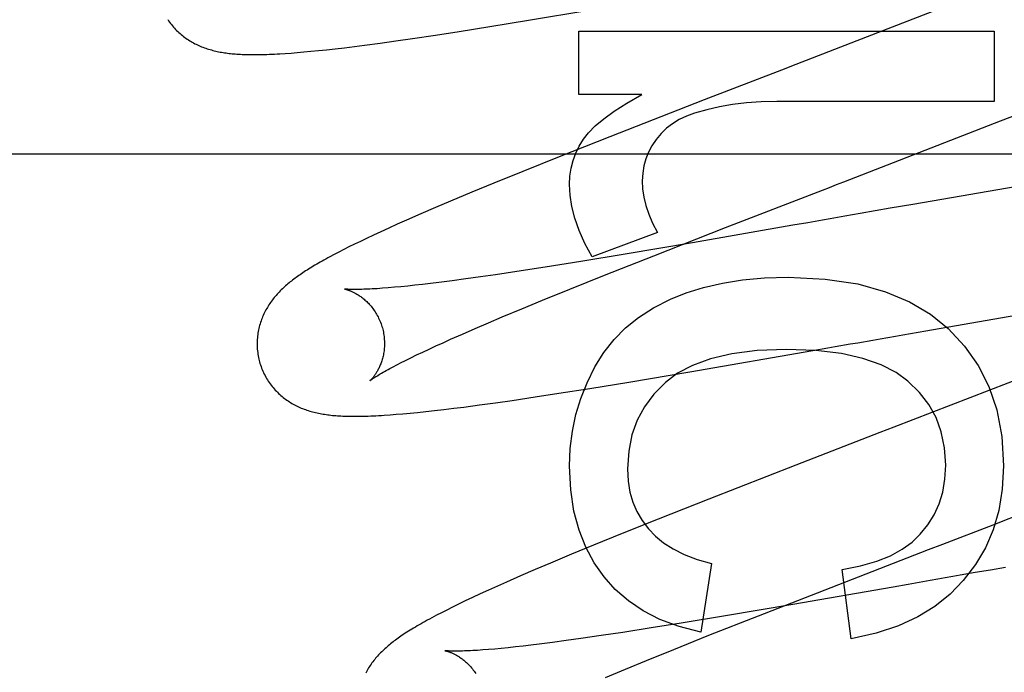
# Model space of a CAD drawing. Header units: inches. Extents: x 0 to 215, y 0 to 139.
# Tile 24 of 112: x 104.94 to 105.094, y 48.676 to 48.778. Entities that reach past the tile are written whole.
import ezdxf

# ---------------------------------------------------------------- set-up
doc = ezdxf.new("R2010")
doc.units = ezdxf.units.IN
doc.header["$LTSCALE"] = 11.804375
doc.header["$MEASUREMENT"] = 0
doc.linetypes.add('HIDDEN', pattern=[0.2, 0.1, -0.1])
doc.layers.add('DEFAULT_2', color=8, linetype='HIDDEN')

msp = doc.modelspace()

# ---------------------------------------------------------------- linework, layer by layer
at = {"layer": 'DEFAULT_2', "color": 8, "linetype": 'HIDDEN'}
for p, q in [((105.08632, 48.78049), (105.07295, 48.77529)), ((105.01977, 48.77789), (105.02924, 48.77948)), ((105.01371, 48.7769), (105.01977, 48.77789)), ((105.00515, 48.77556), (105.00887, 48.77613)), ((105.00887, 48.77613), (105.01371, 48.7769)), ((105.02768, 48.77619), (105.09288, 48.77619)), ((105.02768, 48.76625), (105.02768, 48.77619)), ((105.09288, 48.77619), (105.09288, 48.76514)), ((104.99403, 48.77399), (104.99646, 48.77431)), ((104.99646, 48.77431), (104.99897, 48.77466)), ((104.99897, 48.77466), (105.00157, 48.77503)), ((105.00157, 48.77503), (105.00515, 48.77556)), ((104.98159, 48.77269), (104.98251, 48.77275)), ((104.98251, 48.77275), (104.98348, 48.77283)), ((104.98348, 48.77283), (104.98452, 48.77292)), ((104.98452, 48.77292), (104.98562, 48.77302)), ((104.98562, 48.77302), (104.9868, 48.77314)), ((104.9868, 48.77314), (104.98807, 48.77327)), ((104.98807, 48.77327), (104.98943, 48.77342)), ((104.98943, 48.77342), (104.9909, 48.77359)), ((104.9909, 48.77359), (104.99244, 48.77378)), ((104.99244, 48.77378), (104.99403, 48.77399)), ((105.05949, 48.77008), (105.04734, 48.76538)), ((105.03757, 48.76625), (105.02768, 48.76625)), ((105.04734, 48.76538), (105.03253, 48.7596)), ((105.09288, 48.76514), (105.05875, 48.76514)), ((105.09388, 48.76208), (105.10485, 48.7664)), ((105.03253, 48.7596), (105.02456, 48.75645)), ((104.64016, 48.75692), (105.11516, 48.75692)), ((105.02456, 48.75645), (105.01887, 48.75416)), ((105.01887, 48.75416), (105.01435, 48.75232)), ((105.01435, 48.75232), (105.01088, 48.75089)), ((105.09901, 48.75226), (105.08009, 48.74899)), ((105.00755, 48.7495), (105.00516, 48.74848)), ((105.01088, 48.75089), (105.00755, 48.7495)), ((105.00516, 48.74848), (105.00285, 48.74748)), ((105.07417, 48.74796), (105.07181, 48.74754)), ((105.07653, 48.74837), (105.07417, 48.74796)), ((105.08009, 48.74899), (105.07653, 48.74837)), ((105.0006, 48.7465), (104.99918, 48.74587)), ((105.00285, 48.74748), (105.0006, 48.7465)), ((105.06594, 48.74651), (105.06361, 48.74611)), ((104.99784, 48.74526), (104.99659, 48.74469)), ((104.99918, 48.74587), (104.99784, 48.74526)), ((105.03943, 48.74093), (105.05072, 48.74534)), ((105.06129, 48.7457), (105.04554, 48.74296)), ((105.06361, 48.74611), (105.06129, 48.7457)), ((104.99436, 48.74365), (104.99338, 48.74318)), ((104.99543, 48.74415), (104.99436, 48.74365)), ((104.99659, 48.74469), (104.99543, 48.74415)), ((105.04002, 48.74458), (105.02977, 48.74077)), ((104.99078, 48.74189), (104.99002, 48.7415)), ((104.99159, 48.7423), (104.99078, 48.74189)), ((104.99246, 48.74273), (104.99159, 48.7423)), ((104.99338, 48.74318), (104.99246, 48.74273)), ((105.04554, 48.74296), (105.03496, 48.74117)), ((104.98929, 48.74112), (104.98861, 48.74076)), ((104.99002, 48.7415), (104.98929, 48.74112)), ((105.03496, 48.74117), (105.028, 48.74003)), ((105.03172, 48.73787), (105.03943, 48.74093)), ((105.02238, 48.73913), (105.01796, 48.73845)), ((105.028, 48.74003), (105.02238, 48.73913)), ((105.00994, 48.73729), (105.00777, 48.737)), ((105.01222, 48.73761), (105.00994, 48.73729)), ((105.01461, 48.73795), (105.01222, 48.73761)), ((105.01796, 48.73845), (105.01461, 48.73795)), ((105.02627, 48.73569), (105.03172, 48.73787)), ((104.99871, 48.73597), (104.99775, 48.73588)), ((104.99973, 48.73606), (104.99871, 48.73597)), ((105.00081, 48.73617), (104.99973, 48.73606)), ((105.00195, 48.73629), (105.00081, 48.73617)), ((105.00315, 48.73643), (105.00195, 48.73629)), ((105.0044, 48.73658), (105.00315, 48.73643)), ((105.00571, 48.73674), (105.0044, 48.73658)), ((105.00777, 48.737), (105.00571, 48.73674)), ((105.02199, 48.73394), (105.02627, 48.73569)), ((105.01566, 48.73132), (105.01874, 48.7326)), ((105.01874, 48.7326), (105.02199, 48.73394)), ((105.01347, 48.73039), (105.01566, 48.73132)), ((105.08212, 48.72914), (105.09748, 48.73181)), ((105.00941, 48.72863), (105.01138, 48.72949)), ((105.01138, 48.72949), (105.01347, 48.73039)), ((105.00754, 48.7278), (105.00941, 48.72863)), ((105.07855, 48.72852), (105.08212, 48.72914)), ((105.00418, 48.72627), (105.00524, 48.72676)), ((105.00524, 48.72676), (105.00637, 48.72727)), ((105.00637, 48.72727), (105.00754, 48.7278)), ((105.06441, 48.72604), (105.06675, 48.72645)), ((105.07027, 48.72707), (105.07145, 48.72727)), ((105.00047, 48.72449), (105.00131, 48.7249)), ((105.00131, 48.7249), (105.00221, 48.72534)), ((105.00221, 48.72534), (105.00316, 48.72579)), ((105.00316, 48.72579), (105.00418, 48.72627)), ((105.04512, 48.7227), (105.06441, 48.72604)), ((104.99969, 48.72409), (105.00047, 48.72449)), ((105.03551, 48.72109), (105.04512, 48.7227)), ((105.10057, 48.7231), (105.08609, 48.71747)), ((105.02941, 48.72009), (105.03551, 48.72109)), ((105.01719, 48.71821), (105.0208, 48.71875)), ((105.0208, 48.71875), (105.02454, 48.71932)), ((105.02454, 48.71932), (105.02941, 48.72009)), ((105.00803, 48.71697), (105.00962, 48.71717)), ((105.00962, 48.71717), (105.01206, 48.71749)), ((105.01206, 48.71749), (105.01458, 48.71784)), ((105.01458, 48.71784), (105.01719, 48.71821)), ((105.08609, 48.71747), (105.07714, 48.71401)), ((104.99804, 48.71594), (104.99901, 48.71602)), ((104.99901, 48.71602), (105.00006, 48.7161)), ((105.00006, 48.7161), (105.00117, 48.71621)), ((105.00117, 48.71621), (105.00236, 48.71632)), ((105.00236, 48.71632), (105.00364, 48.71646)), ((105.00364, 48.71646), (105.00502, 48.71661)), ((105.00502, 48.71661), (105.00648, 48.71678)), ((105.00648, 48.71678), (105.00803, 48.71697)), ((105.06174, 48.70805), (105.04807, 48.70271)), ((105.09269, 48.69868), (105.11179, 48.70612)), ((105.04807, 48.70271), (105.04014, 48.69957)), ((105.04014, 48.69957), (105.03448, 48.6973)), ((105.03448, 48.6973), (105.02998, 48.69547)), ((105.02998, 48.69547), (105.02653, 48.69404)), ((105.02653, 48.69404), (105.02322, 48.69265)), ((105.06728, 48.68885), (105.08258, 48.69477)), ((105.02322, 48.69265), (105.02083, 48.69164)), ((105.0485, 48.69258), (105.04684, 48.68184)), ((105.02083, 48.69164), (105.01853, 48.69065)), ((105.07041, 48.68079), (105.069, 48.69166)), ((105.08991, 48.69116), (105.08755, 48.69074)), ((105.09228, 48.69157), (105.08991, 48.69116)), ((105.09465, 48.69198), (105.09228, 48.69157)), ((105.01632, 48.68968), (105.01488, 48.68904)), ((105.01853, 48.69065), (105.01632, 48.68968)), ((105.07936, 48.68931), (105.07704, 48.6889)), ((105.08169, 48.68971), (105.07936, 48.68931)), ((105.01218, 48.68781), (105.01096, 48.68724)), ((105.01349, 48.68841), (105.01218, 48.68781)), ((105.01488, 48.68904), (105.01349, 48.68841)), ((105.05589, 48.6844), (105.06728, 48.68885)), ((105.07704, 48.6889), (105.06128, 48.68616)), ((105.0088, 48.68621), (105.00784, 48.68574)), ((105.00984, 48.68671), (105.0088, 48.68621)), ((105.01096, 48.68724), (105.00984, 48.68671)), ((105.06128, 48.68616), (105.0507, 48.68437)), ((105.00611, 48.68487), (105.00532, 48.68446)), ((105.00694, 48.68529), (105.00611, 48.68487)), ((105.00784, 48.68574), (105.00694, 48.68529)), ((105.04375, 48.68323), (105.03904, 48.68247)), ((105.0507, 48.68437), (105.04375, 48.68323)), ((105.0481, 48.68132), (105.05589, 48.6844)), ((105.03457, 48.68178), (105.03118, 48.68127)), ((105.03904, 48.68247), (105.03457, 48.68178)), ((105.02146, 48.67994), (105.02016, 48.67978)), ((105.02352, 48.6802), (105.02146, 48.67994)), ((105.02569, 48.68049), (105.02352, 48.6802)), ((105.02798, 48.68081), (105.02569, 48.68049)), ((105.03118, 48.68127), (105.02798, 48.68081)), ((105.0426, 48.67911), (105.0481, 48.68132)), ((105.01447, 48.67917), (105.01351, 48.67909)), ((105.01549, 48.67927), (105.01447, 48.67917)), ((105.01657, 48.67938), (105.01549, 48.67927)), ((105.01771, 48.6795), (105.01657, 48.67938)), ((105.01891, 48.67963), (105.01771, 48.6795)), ((105.02016, 48.67978), (105.01891, 48.67963)), ((105.03827, 48.67735), (105.0426, 48.67911)), ((105.03498, 48.676), (105.03827, 48.67735)), ((105.03186, 48.6747), (105.03498, 48.676))]:
    msp.add_line(p, q, dxfattribs=at)
for points in [[(104.96313, 48.77803), (104.96327, 48.77782), (104.96342, 48.77761), (104.96357, 48.77741), (104.96372, 48.77722), (104.96388, 48.77702), (104.96404, 48.77683), (104.9642, 48.77665), (104.96437, 48.77647), (104.96454, 48.7763), (104.96472, 48.77613), (104.96489, 48.77596), (104.96507, 48.7758), (104.96525, 48.77565), (104.96544, 48.7755), (104.96562, 48.77535), (104.96581, 48.77521), (104.966, 48.77507), (104.9662, 48.77494), (104.96639, 48.77481), (104.96659, 48.77468), (104.9668, 48.77456), (104.967, 48.77444), (104.9672, 48.77433), (104.96741, 48.77422), (104.96762, 48.77412), (104.96783, 48.77402), (104.96804, 48.77392), (104.96825, 48.77383), (104.96846, 48.77374), (104.96867, 48.77366), (104.96889, 48.77358), (104.96911, 48.7735), (104.96933, 48.77343), (104.96955, 48.77336), (104.96978, 48.77329), (104.97, 48.77323), (104.97022, 48.77317), (104.97045, 48.77311), (104.97068, 48.77306), (104.9709, 48.77301), (104.97113, 48.77296), (104.97136, 48.77291), (104.97159, 48.77287), (104.97182, 48.77283), (104.97205, 48.7728), (104.97229, 48.77276), (104.97252, 48.77273), (104.97276, 48.7727), (104.973, 48.77268), (104.97324, 48.77265), (104.97349, 48.77263), (104.97375, 48.77261), (104.974, 48.77259), (104.97427, 48.77257), (104.97454, 48.77255), (104.97481, 48.77254), (104.9751, 48.77253), (104.97539, 48.77252), (104.97568, 48.77251), (104.97599, 48.77251), (104.9763, 48.7725), (104.97662, 48.7725), (104.97695, 48.7725), (104.97729, 48.77251), (104.97763, 48.77251), (104.97798, 48.77252), (104.97835, 48.77253), (104.97872, 48.77254), (104.9791, 48.77255), (104.97949, 48.77257), (104.97989, 48.77259), (104.9803, 48.77261), (104.98072, 48.77263), (104.98159, 48.77269)], [(105.07295, 48.77529), (105.06172, 48.77095), (105.05949, 48.77008)], [(105.02842, 48.75925), (105.02919, 48.76024), (105.03025, 48.7613), (105.03159, 48.76243), (105.03323, 48.76363), (105.03523, 48.7649), (105.03757, 48.76625)], [(105.05875, 48.76514), (105.05632, 48.76508), (105.05401, 48.76492), (105.05181, 48.76465), (105.04973, 48.76429), (105.04774, 48.76384), (105.04585, 48.76331)], [(105.04585, 48.76331), (105.04457, 48.76284), (105.04341, 48.76229), (105.04239, 48.76166), (105.04146, 48.76094), (105.0406, 48.76012), (105.03983, 48.7592)], [(105.05072, 48.74534), (105.06592, 48.75123), (105.06703, 48.75166), (105.06814, 48.75209), (105.06925, 48.75252), (105.09388, 48.76208)], [(105.02621, 48.75213), (105.02628, 48.75342), (105.02646, 48.75466), (105.02676, 48.75586), (105.02719, 48.75701), (105.02774, 48.75814), (105.02842, 48.75925)], [(105.03983, 48.7592), (105.03915, 48.7582), (105.0386, 48.75718), (105.03818, 48.75614), (105.03788, 48.75506), (105.0377, 48.7539), (105.03763, 48.75268)], [(105.03763, 48.75268), (105.03768, 48.75141), (105.03787, 48.75011), (105.03818, 48.74879), (105.03864, 48.74743), (105.03925, 48.74603), (105.04002, 48.74458)], [(105.02977, 48.74077), (105.02862, 48.74287), (105.0277, 48.74488), (105.02702, 48.74682), (105.02656, 48.74867), (105.02629, 48.75044), (105.02621, 48.75213)], [(105.07181, 48.74754), (105.07063, 48.74734), (105.06945, 48.74713), (105.06828, 48.74692), (105.06711, 48.74672), (105.06594, 48.74651)], [(104.98861, 48.74076), (104.98829, 48.74058), (104.98797, 48.74041), (104.98766, 48.74024), (104.98736, 48.74007), (104.98708, 48.73991), (104.98679, 48.73975), (104.98652, 48.73959), (104.98625, 48.73943), (104.98599, 48.73928), (104.98574, 48.73912), (104.9855, 48.73897), (104.98526, 48.73882), (104.98502, 48.73868), (104.98479, 48.73853), (104.98457, 48.73838), (104.98435, 48.73824), (104.98414, 48.7381), (104.98393, 48.73795), (104.98372, 48.73781), (104.98352, 48.73767), (104.98332, 48.73753), (104.98313, 48.73738), (104.98294, 48.73724), (104.98275, 48.73709), (104.98256, 48.73695), (104.98237, 48.7368), (104.98219, 48.73665), (104.98201, 48.7365), (104.98183, 48.73635), (104.98165, 48.7362), (104.98148, 48.73604), (104.9813, 48.73588), (104.98113, 48.73572), (104.98096, 48.73556), (104.9808, 48.73539), (104.98063, 48.73522), (104.98047, 48.73505), (104.98031, 48.73488), (104.98016, 48.7347), (104.98, 48.73452), (104.97986, 48.73434), (104.97971, 48.73416), (104.97957, 48.73398), (104.97943, 48.73379), (104.97929, 48.7336), (104.97916, 48.73341), (104.97903, 48.73322), (104.97891, 48.73302), (104.97879, 48.73282), (104.97867, 48.73262), (104.97855, 48.73241), (104.97844, 48.7322), (104.97833, 48.73199), (104.97823, 48.73178), (104.97813, 48.73156), (104.97804, 48.73135), (104.97795, 48.73113), (104.97786, 48.7309), (104.97778, 48.73068), (104.9777, 48.73045), (104.97763, 48.73022), (104.97757, 48.72999), (104.9775, 48.72975), (104.97744, 48.72951), (104.97739, 48.72927), (104.97734, 48.72903), (104.9773, 48.72878), (104.97727, 48.72853), (104.97724, 48.72828), (104.97721, 48.72803), (104.97719, 48.72778), (104.97718, 48.72752), (104.97717, 48.72727), (104.97717, 48.72701), (104.97717, 48.72675), (104.97719, 48.7265), (104.9772, 48.72624), (104.97723, 48.72598), (104.97726, 48.72572), (104.97729, 48.72547), (104.97734, 48.72521), (104.97738, 48.72495), (104.97744, 48.7247), (104.9775, 48.72445), (104.97756, 48.72424)], [(105.04205, 48.73408), (105.04454, 48.73508), (105.04726, 48.73592), (105.0502, 48.73662), (105.05339, 48.73714), (105.05683, 48.73746), (105.06053, 48.73758)], [(105.06053, 48.73758), (105.06635, 48.73726), (105.07147, 48.7365), (105.07583, 48.73528), (105.07959, 48.73367), (105.08287, 48.73174), (105.08564, 48.72948)], [(104.99088, 48.73569), (104.99087, 48.73569), (104.99088, 48.73569), (104.9909, 48.73569), (104.99092, 48.73568), (104.99095, 48.73568), (104.99099, 48.73567), (104.99103, 48.73566), (104.99108, 48.73565), (104.99113, 48.73563), (104.99119, 48.73562), (104.99126, 48.7356), (104.99133, 48.73558), (104.9914, 48.73555), (104.99148, 48.73553), (104.99156, 48.7355), (104.99165, 48.73547), (104.99174, 48.73543), (104.99183, 48.73539), (104.99193, 48.73535), (104.99203, 48.73531), (104.99213, 48.73526), (104.99224, 48.73521), (104.99235, 48.73516), (104.99246, 48.7351), (104.99257, 48.73504), (104.99269, 48.73498), (104.99281, 48.73491), (104.99293, 48.73483), (104.99305, 48.73476), (104.99318, 48.73468), (104.9933, 48.73459), (104.99343, 48.7345), (104.99356, 48.7344), (104.99369, 48.7343), (104.99383, 48.7342), (104.99396, 48.73409), (104.9941, 48.73397), (104.99423, 48.73385), (104.99437, 48.73372), (104.9945, 48.73359), (104.99464, 48.73345), (104.99478, 48.7333), (104.99491, 48.73315), (104.99505, 48.73299), (104.99518, 48.73283), (104.99531, 48.73266), (104.99544, 48.73249), (104.99557, 48.73231), (104.99569, 48.73212), (104.99581, 48.73193), (104.99593, 48.73173), (104.99604, 48.73153), (104.99615, 48.73133), (104.99625, 48.73112), (104.99635, 48.73091), (104.99645, 48.73069), (104.99654, 48.73047), (104.99662, 48.73025), (104.9967, 48.73002), (104.99677, 48.72979), (104.99683, 48.72959)], [(104.99775, 48.73588), (104.99685, 48.73581), (104.99642, 48.73578), (104.99601, 48.73575), (104.99561, 48.73573), (104.99524, 48.73571), (104.99488, 48.73569), (104.99454, 48.73567), (104.99422, 48.73566), (104.99391, 48.73565), (104.99362, 48.73564), (104.99336, 48.73563), (104.9931, 48.73562), (104.99287, 48.73562), (104.99264, 48.73562), (104.99244, 48.73562), (104.99225, 48.73562), (104.99207, 48.73562), (104.99191, 48.73563), (104.99176, 48.73563), (104.99162, 48.73564), (104.9915, 48.73564), (104.99139, 48.73565), (104.99129, 48.73565), (104.9912, 48.73566), (104.99112, 48.73567), (104.99106, 48.73567), (104.991, 48.73568), (104.99096, 48.73568), (104.99092, 48.73569), (104.9909, 48.73569), (104.99088, 48.73569), (104.99088, 48.73569)], [(105.0302, 48.72346), (105.03161, 48.72571), (105.03322, 48.72776), (105.03502, 48.72959), (105.03706, 48.73124), (105.03941, 48.73274), (105.04205, 48.73408)], [(104.99683, 48.72959), (104.99688, 48.7294), (104.99694, 48.72916), (104.99699, 48.72893), (104.99703, 48.72869), (104.99707, 48.72846), (104.9971, 48.72823), (104.99712, 48.72799), (104.99714, 48.72776), (104.99715, 48.72753), (104.99716, 48.7273), (104.99716, 48.72707), (104.99716, 48.72685), (104.99715, 48.72663), (104.99713, 48.72641), (104.99711, 48.72619), (104.99709, 48.72598), (104.99706, 48.72577), (104.99702, 48.72556), (104.99699, 48.72536), (104.99694, 48.72517), (104.9969, 48.72498), (104.99685, 48.72479), (104.9968, 48.72461), (104.99675, 48.72444), (104.99669, 48.72427), (104.99663, 48.7241), (104.99658, 48.72395), (104.99651, 48.72379), (104.99645, 48.72364), (104.99639, 48.7235), (104.99632, 48.72336), (104.99626, 48.72322), (104.99619, 48.72309), (104.99613, 48.72297), (104.99606, 48.72285), (104.99599, 48.72273), (104.99593, 48.72262), (104.99586, 48.72252), (104.9958, 48.72241), (104.99573, 48.72232), (104.99567, 48.72222), (104.99561, 48.72214), (104.99554, 48.72205), (104.99548, 48.72197), (104.99542, 48.72189), (104.99537, 48.72182), (104.99531, 48.72175), (104.99526, 48.72169), (104.99521, 48.72163), (104.99516, 48.72158), (104.99511, 48.72153), (104.99507, 48.72148), (104.99503, 48.72144), (104.99499, 48.72141), (104.99496, 48.72138), (104.99493, 48.72135), (104.99491, 48.72133), (104.99489, 48.72131), (104.99488, 48.7213), (104.99488, 48.7213)], [(105.08564, 48.72948), (105.08823, 48.72673), (105.09037, 48.72369), (105.09205, 48.7204), (105.09328, 48.71674), (105.09405, 48.71256), (105.09436, 48.70793)], [(105.07145, 48.72727), (105.07382, 48.72769), (105.075, 48.72789)], [(105.075, 48.72789), (105.07737, 48.72831), (105.07855, 48.72852)], [(105.06675, 48.72645), (105.06792, 48.72665), (105.07027, 48.72707)], [(105.06022, 48.72622), (105.05566, 48.72602), (105.0517, 48.72553), (105.04835, 48.72473), (105.04554, 48.72369), (105.04318, 48.72246), (105.0413, 48.72102)], [(105.07934, 48.72122), (105.07747, 48.7226), (105.07511, 48.72378), (105.07228, 48.72479), (105.0689, 48.72555), (105.06487, 48.72603), (105.06022, 48.72622)], [(104.97756, 48.72424), (104.97762, 48.72402), (104.9777, 48.72377), (104.97778, 48.72353), (104.97787, 48.72328), (104.97797, 48.72304), (104.97807, 48.7228), (104.97818, 48.72257), (104.97829, 48.72233), (104.97841, 48.7221), (104.97853, 48.72188), (104.97866, 48.72165), (104.97879, 48.72144), (104.97893, 48.72122), (104.97907, 48.72101), (104.97922, 48.7208), (104.97937, 48.7206), (104.97953, 48.7204), (104.97969, 48.72021), (104.97985, 48.72002), (104.98002, 48.71983), (104.98019, 48.71966), (104.98036, 48.71948), (104.98054, 48.71931), (104.98071, 48.71915), (104.9809, 48.71899), (104.98108, 48.71883), (104.98126, 48.71868), (104.98145, 48.71853), (104.98164, 48.71839), (104.98184, 48.71825), (104.98203, 48.71812), (104.98223, 48.71799), (104.98243, 48.71786), (104.98264, 48.71774), (104.98284, 48.71762), (104.98305, 48.71751), (104.98326, 48.7174), (104.98347, 48.7173), (104.98368, 48.7172), (104.98389, 48.7171), (104.9841, 48.71701), (104.98432, 48.71693), (104.98454, 48.71684), (104.98476, 48.71676), (104.98498, 48.71668), (104.9852, 48.71661), (104.98543, 48.71654), (104.98566, 48.71647), (104.98589, 48.71641), (104.98612, 48.71635), (104.98635, 48.71629), (104.98658, 48.71624), (104.98682, 48.71619), (104.98705, 48.71614), (104.98729, 48.7161), (104.98752, 48.71606), (104.98776, 48.71602), (104.988, 48.71598), (104.98825, 48.71595), (104.98849, 48.71592), (104.98874, 48.71589), (104.98899, 48.71586), (104.98925, 48.71584), (104.98951, 48.71582), (104.98977, 48.7158), (104.99004, 48.71578), (104.99032, 48.71576), (104.9906, 48.71575), (104.99089, 48.71574), (104.99119, 48.71573), (104.99149, 48.71572), (104.99181, 48.71572), (104.99213, 48.71571), (104.99246, 48.71571), (104.99279, 48.71571), (104.99314, 48.71571), (104.99349, 48.71572), (104.99385, 48.71573), (104.99423, 48.71574), (104.99461, 48.71575), (104.995, 48.71577), (104.9954, 48.71578), (104.99581, 48.7158), (104.99624, 48.71583), (104.99667, 48.71585), (104.99711, 48.71588), (104.99804, 48.71594)], [(104.99488, 48.7213), (104.99488, 48.7213), (104.9949, 48.72131), (104.99492, 48.72133), (104.99495, 48.72135), (104.99499, 48.72138), (104.99503, 48.72142), (104.99509, 48.72146), (104.99516, 48.72151), (104.99524, 48.72156), (104.99533, 48.72162), (104.99543, 48.72169), (104.99554, 48.72177), (104.99567, 48.72185), (104.99581, 48.72194), (104.99596, 48.72203), (104.99613, 48.72214), (104.99631, 48.72225), (104.99651, 48.72237), (104.99672, 48.72249), (104.99695, 48.72262), (104.99719, 48.72276), (104.99745, 48.72291), (104.99773, 48.72306), (104.99802, 48.72321), (104.99832, 48.72338), (104.99864, 48.72355), (104.99898, 48.72372), (104.99933, 48.72391), (104.99969, 48.72409)], [(105.02621, 48.70787), (105.02633, 48.71067), (105.02666, 48.71338), (105.02721, 48.71597), (105.02798, 48.71849), (105.02897, 48.72099), (105.0302, 48.72346)], [(105.0413, 48.72102), (105.03947, 48.71919), (105.03798, 48.71721), (105.03683, 48.71511), (105.03601, 48.71282), (105.0355, 48.71025), (105.0353, 48.70744)], [(105.08527, 48.70805), (105.08507, 48.71078), (105.08457, 48.71328), (105.08376, 48.7155), (105.08263, 48.71754), (105.08115, 48.71945), (105.07934, 48.72122)], [(105.07714, 48.71401), (105.07492, 48.71315), (105.06174, 48.70805)], [(105.03163, 48.6905), (105.03007, 48.69271), (105.02876, 48.69517), (105.0277, 48.69784), (105.02691, 48.70082), (105.02641, 48.70417), (105.02621, 48.70787)], [(105.08128, 48.69718), (105.08248, 48.69867), (105.08347, 48.70026), (105.08424, 48.70195), (105.08479, 48.70379), (105.08514, 48.70583), (105.08527, 48.70805)], [(105.09436, 48.70793), (105.09414, 48.70427), (105.09359, 48.70091), (105.09271, 48.69787), (105.09149, 48.69508), (105.08993, 48.69242), (105.08803, 48.68994)], [(105.0353, 48.70744), (105.03541, 48.70555), (105.03569, 48.70381), (105.03616, 48.70223), (105.0368, 48.70075), (105.03762, 48.69935), (105.03861, 48.69804)], [(105.08258, 48.69477), (105.08482, 48.69564), (105.09269, 48.69868)], [(105.03861, 48.69804), (105.03969, 48.69691), (105.04098, 48.69586), (105.04248, 48.69489), (105.04422, 48.69401), (105.04623, 48.69324), (105.0485, 48.69258)], [(105.069, 48.69166), (105.0719, 48.69222), (105.07444, 48.69294), (105.07661, 48.69382), (105.07845, 48.69483), (105.08001, 48.69595), (105.08128, 48.69718)], [(105.04684, 48.68184), (105.04342, 48.68271), (105.04038, 48.68382), (105.03775, 48.68516), (105.03545, 48.68673), (105.0334, 48.68851), (105.03163, 48.6905)], [(105.08803, 48.68994), (105.08595, 48.68778), (105.08356, 48.68587), (105.08089, 48.68421), (105.07784, 48.6828), (105.07434, 48.68166), (105.07041, 48.68079)], [(105.08755, 48.69074), (105.08637, 48.69054), (105.0852, 48.69033), (105.08403, 48.69012), (105.08285, 48.68992), (105.08169, 48.68971)], [(105.00532, 48.68446), (105.00495, 48.68426), (105.00458, 48.68406), (105.00423, 48.68387), (105.00388, 48.68369), (105.00355, 48.6835), (105.00322, 48.68332), (105.00291, 48.68314), (105.0026, 48.68296), (105.0023, 48.68279), (105.00201, 48.68262), (105.00173, 48.68245), (105.00146, 48.68228), (105.00119, 48.68212), (105.00093, 48.68196), (105.00068, 48.6818), (105.00043, 48.68164), (105.00019, 48.68148), (104.99996, 48.68133), (104.99974, 48.68117), (104.99952, 48.68102), (104.99931, 48.68087), (104.9991, 48.68072), (104.9989, 48.68057), (104.9987, 48.68043), (104.99851, 48.68028), (104.99832, 48.68013), (104.99813, 48.67998), (104.99794, 48.67983), (104.99776, 48.67968), (104.99758, 48.67953), (104.99741, 48.67937), (104.99723, 48.67922), (104.99706, 48.67906), (104.99689, 48.6789), (104.99673, 48.67874), (104.99656, 48.67857), (104.9964, 48.6784), (104.99624, 48.67823), (104.99608, 48.67806), (104.99593, 48.67789), (104.99577, 48.67771), (104.99563, 48.67753), (104.99548, 48.67735), (104.99534, 48.67716), (104.9952, 48.67698), (104.99507, 48.67679), (104.99494, 48.6766), (104.99481, 48.67641), (104.99468, 48.67621), (104.99456, 48.67601), (104.99444, 48.67581), (104.99433, 48.6756), (104.99422, 48.67539)], [(105.00667, 48.6789), (105.00666, 48.6789), (105.00667, 48.6789), (105.00669, 48.6789), (105.00671, 48.67889), (105.00674, 48.67889), (105.00678, 48.67888), (105.00682, 48.67887), (105.00687, 48.67886), (105.00692, 48.67884), (105.00698, 48.67883), (105.00705, 48.67881), (105.00712, 48.67879), (105.00719, 48.67876), (105.00727, 48.67874), (105.00735, 48.67871), (105.00744, 48.67867), (105.00753, 48.67864), (105.00762, 48.6786), (105.00772, 48.67856), (105.00782, 48.67852), (105.00792, 48.67847), (105.00803, 48.67842), (105.00814, 48.67837), (105.00825, 48.67831), (105.00836, 48.67825), (105.00848, 48.67819), (105.0086, 48.67812), (105.00872, 48.67805), (105.00884, 48.67797), (105.00896, 48.67789), (105.00909, 48.6778), (105.00922, 48.67771), (105.00935, 48.67761), (105.00948, 48.67751), (105.00962, 48.67741), (105.00975, 48.6773), (105.00989, 48.67718), (105.01002, 48.67706), (105.01016, 48.67693), (105.01029, 48.6768), (105.01043, 48.67666), (105.01057, 48.67651), (105.0107, 48.67636), (105.01084, 48.6762), (105.01097, 48.67604), (105.0111, 48.67587), (105.01123, 48.67569), (105.01136, 48.67551), (105.01148, 48.67533)], [(105.01351, 48.67909), (105.01261, 48.67902), (105.01219, 48.67899), (105.01177, 48.67896), (105.01138, 48.67894), (105.01101, 48.67891), (105.01065, 48.6789), (105.01032, 48.67888), (105.01001, 48.67887), (105.00971, 48.67886), (105.00943, 48.67885), (105.00917, 48.67884), (105.00892, 48.67883), (105.00869, 48.67883), (105.00847, 48.67883), (105.00826, 48.67883), (105.00807, 48.67883), (105.00789, 48.67883), (105.00773, 48.67884), (105.00757, 48.67884), (105.00743, 48.67884), (105.00731, 48.67885), (105.00719, 48.67886), (105.00709, 48.67886), (105.007, 48.67887), (105.00692, 48.67887), (105.00685, 48.67888), (105.0068, 48.67889), (105.00675, 48.67889), (105.00672, 48.67889), (105.00669, 48.6789), (105.00667, 48.6789), (105.00667, 48.6789)]]:
    msp.add_lwpolyline(points, dxfattribs=at)

doc.saveas('drawing.dxf')
